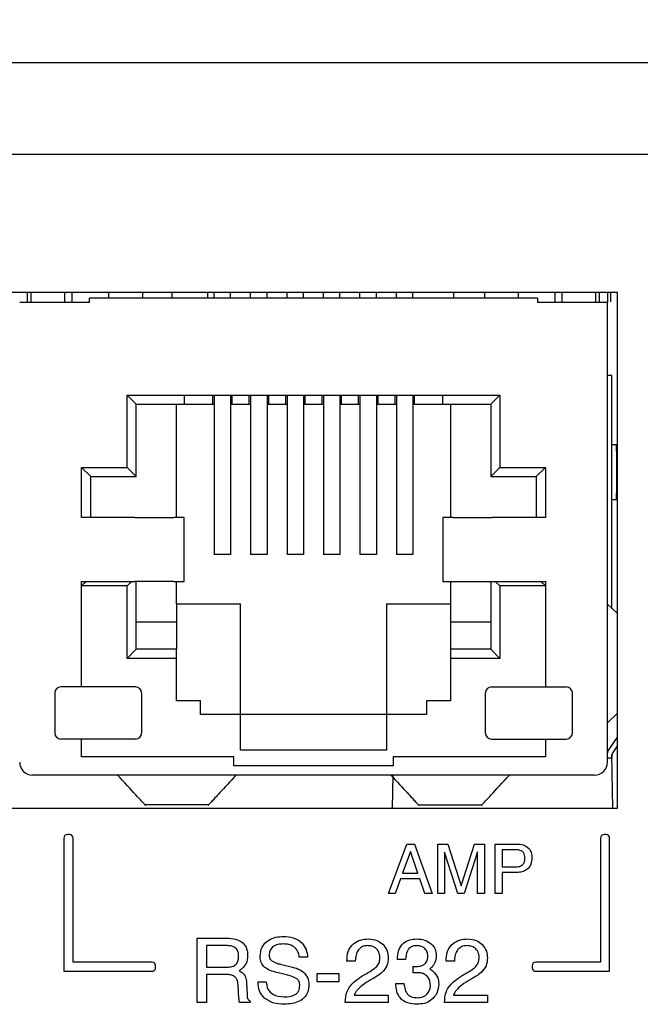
# Model space of a CAD drawing. Header units: inches. Extents: x 0.5 to 21.6, y 0.5 to 16.5.
# Tile 22 of 26: x 16.6 to 17.3, y 5.6 to 6.7. Entities that reach past the tile are written whole.
import ezdxf

# ---------------------------------------------------------------- set-up
doc = ezdxf.new("R2010")
doc.units = ezdxf.units.IN
doc.header["$MEASUREMENT"] = 0
doc.layers.add('2', color=179, linetype='Continuous')
doc.styles.add('SLDTEXTSTYLE1', font='TXT', dxfattribs={"width": 0.75})
doc.dimstyles.new('SLDDIMSTYLE1', dxfattribs={"dimtxt": 0.156, "dimasz": 0.18, "dimexe": 0, "dimexo": 0.0625, "dimgap": 0.039, "dimtad": 0, "dimtih": 1, "dimtoh": 1, "dimrnd": 1e-09, "dimzin": 12, "dimdsep": 46, "dimtxsty": 'SLDTEXTSTYLE1', "dimsah": 1, "dimcen": 0.09, "dimadec": 0, "dimazin": 3, "dimtfac": 1, "dimtdec": 3, "dimtofl": 0, "dimtmove": 0, "dimatfit": 3, "dimfxl": 1, "dimfrac": 2, "dimtolj": 1, "dimtzin": 12, "dimarcsym": 0})

# ---------------------------------------------------------------- blocks, each defined once
blk = doc.blocks.new('_D_1')
at = {"layer": '2'}
for p, q in [((10.5661, 6.2006), (10.5661, 8.4521)), ((14.0364, 8.4553), (13.9919, 8.4553)), ((13.9919, 8.4553), (13.9919, 8.2089)), ((14.5436, 8.4553), (14.588, 8.4553)), ((14.588, 8.4553), (14.588, 8.2089)), ((17.6951, 6.2006), (17.6951, 8.4521)), ((10.5661, 8.3321), (13.522, 8.3321)), ((17.6951, 8.3321), (14.662, 8.3321)), ((13.9919, 8.2089), (14.0364, 8.2089)), ((14.588, 8.2089), (14.5436, 8.2089))]:
    blk.add_line(p, q, dxfattribs=at)
for points in [[(10.5661, 8.3321), (10.7461, 8.3009), (10.7461, 8.3634)], [(17.6951, 8.3321), (17.5151, 8.3634), (17.5151, 8.3009)]]:
    blk.add_solid(points, dxfattribs=at)
at = {"layer": '2', "char_height": 0.156, "attachment_point": 1, "style": 'SLDTEXTSTYLE1'}
for s, insert in [('7.13', (13.5516, 8.41)), ('181.1', (14.0364, 8.41))]:
    blk.add_mtext(s, dxfattribs=dict(at, insert=insert))

msp = doc.modelspace()

# ---------------------------------------------------------------- linework, layer by layer
at = {"color": 7, "linetype": 'Continuous', "lineweight": 25}
for p, q in [((17.3827, 6.6656), (10.8337, 6.6656)), ((10.8037, 6.5656), (17.4057, 6.5656)), ((17.2748, 6.4136), (15.255, 6.4136)), ((16.6271, 6.4026), (16.6271, 6.4136)), ((16.6311, 6.4026), (16.6311, 6.4136)), ((16.6681, 6.4026), (16.6681, 6.4136)), ((16.6761, 6.4026), (16.6761, 6.4136)), ((16.6951, 6.4026), (16.6951, 6.4076)), ((17.1871, 6.4076), (16.6951, 6.4076)), ((16.7161, 6.4136), (16.7161, 6.4076)), ((16.7536, 6.4076), (16.7536, 6.4136)), ((16.7861, 6.4076), (16.7861, 6.4136)), ((16.8251, 6.4076), (16.8251, 6.4136)), ((16.8321, 6.4076), (16.8321, 6.4136)), ((16.8501, 6.4076), (16.8501, 6.4136)), ((16.8721, 6.4076), (16.8721, 6.4136)), ((16.8901, 6.4076), (16.8901, 6.4136)), ((16.9121, 6.4076), (16.9121, 6.4136)), ((16.9301, 6.4076), (16.9301, 6.4136)), ((16.9521, 6.4076), (16.9521, 6.4136)), ((16.9701, 6.4076), (16.9701, 6.4136)), ((16.9921, 6.4076), (16.9921, 6.4136)), ((17.0101, 6.4076), (17.0101, 6.4136)), ((17.0321, 6.4076), (17.0321, 6.4136)), ((17.0501, 6.4076), (17.0501, 6.4136)), ((17.0951, 6.4076), (17.0951, 6.4136)), ((17.1286, 6.4136), (17.1286, 6.4076)), ((17.1661, 6.4076), (17.1661, 6.4136)), ((17.1871, 6.4076), (17.1871, 6.4026)), ((17.2061, 6.4136), (17.2061, 6.4026)), ((17.2141, 6.4026), (17.2141, 6.4136)), ((17.2511, 6.4026), (17.2511, 6.4136)), ((17.2551, 6.4026), (17.2551, 6.4136)), ((17.2636, 6.4136), (17.2636, 6.4026)), ((17.2676, 6.4136), (17.2676, 6.4133)), ((17.2676, 6.4033), (17.2676, 6.4133)), ((17.2748, 5.8478), (17.2748, 6.4136)), ((16.6951, 6.4026), (16.6186, 6.4026)), ((17.2636, 6.4026), (17.1871, 6.4026)), ((17.2636, 5.8981), (17.2636, 6.4026)), ((17.2686, 6.3226), (17.2636, 6.3226)), ((17.2686, 6.3126), (17.2686, 6.3226)), ((17.2686, 6.067), (17.2686, 6.3126)), ((16.7366, 6.3011), (17.1456, 6.3011)), ((16.7366, 6.2216), (16.7366, 6.3011)), ((16.7366, 6.3011), (16.7466, 6.2911)), ((16.7996, 6.2911), (16.7996, 6.3011)), ((16.8306, 6.2911), (16.8306, 6.3011)), ((16.8321, 6.3011), (16.8321, 6.2918)), ((16.8501, 6.3011), (16.8501, 6.2918)), ((16.8516, 6.3011), (16.8516, 6.2911)), ((16.8706, 6.2911), (16.8706, 6.3011)), ((16.8721, 6.3011), (16.8721, 6.2918)), ((16.8901, 6.3011), (16.8901, 6.2918)), ((16.8916, 6.3011), (16.8916, 6.2911)), ((16.9106, 6.2911), (16.9106, 6.3011)), ((16.9121, 6.3011), (16.9121, 6.2918)), ((16.9301, 6.3011), (16.9301, 6.2918)), ((16.9316, 6.3011), (16.9316, 6.2911)), ((16.9506, 6.2911), (16.9506, 6.3011)), ((16.9521, 6.3011), (16.9521, 6.2918)), ((16.9701, 6.3011), (16.9701, 6.2918)), ((16.9716, 6.3011), (16.9716, 6.2911)), ((16.9906, 6.2911), (16.9906, 6.3011)), ((16.9921, 6.3011), (16.9921, 6.2918)), ((17.0101, 6.3011), (17.0101, 6.2918)), ((17.0116, 6.3011), (17.0116, 6.2911)), ((17.0306, 6.2911), (17.0306, 6.3011)), ((17.0321, 6.3011), (17.0321, 6.2918)), ((17.0501, 6.3011), (17.0501, 6.2918)), ((17.0516, 6.3011), (17.0516, 6.2911)), ((17.0826, 6.3011), (17.0826, 6.2911)), ((17.1456, 6.3011), (17.1356, 6.2911)), ((17.1456, 6.3011), (17.1456, 6.2216)), ((16.7466, 6.2911), (16.7996, 6.2911)), ((16.7466, 6.2116), (16.7466, 6.2911)), ((16.7906, 6.1666), (16.7906, 6.2911)), ((16.7996, 6.2911), (16.8306, 6.2911)), ((16.8306, 6.2911), (16.8321, 6.2911)), ((16.8321, 6.2918), (16.8321, 6.1261)), ((16.8501, 6.2918), (16.8501, 6.1261)), ((16.8501, 6.2911), (16.8516, 6.2911)), ((16.8516, 6.2911), (16.8706, 6.2911)), ((16.8706, 6.2911), (16.8721, 6.2911)), ((16.8721, 6.2918), (16.8721, 6.1261)), ((16.8901, 6.2918), (16.8901, 6.1261)), ((16.8901, 6.2911), (16.8916, 6.2911)), ((16.8916, 6.2911), (16.9106, 6.2911)), ((16.9106, 6.2911), (16.9121, 6.2911)), ((16.9121, 6.2918), (16.9121, 6.1261)), ((16.9301, 6.2918), (16.9301, 6.1261)), ((16.9301, 6.2911), (16.9316, 6.2911)), ((16.9316, 6.2911), (16.9506, 6.2911)), ((16.9506, 6.2911), (16.9521, 6.2911)), ((16.9521, 6.2918), (16.9521, 6.1261)), ((16.9701, 6.2918), (16.9701, 6.1261)), ((16.9701, 6.2911), (16.9716, 6.2911)), ((16.9716, 6.2911), (16.9906, 6.2911)), ((16.9906, 6.2911), (16.9921, 6.2911)), ((16.9921, 6.2918), (16.9921, 6.1261)), ((17.0101, 6.2918), (17.0101, 6.1261)), ((17.0101, 6.2911), (17.0116, 6.2911)), ((17.0116, 6.2911), (17.0306, 6.2911)), ((17.0306, 6.2911), (17.0321, 6.2911)), ((17.0321, 6.2918), (17.0321, 6.1261)), ((17.0501, 6.2918), (17.0501, 6.1261)), ((17.0501, 6.2911), (17.0516, 6.2911)), ((17.0516, 6.2911), (17.0826, 6.2911)), ((17.0826, 6.2911), (17.1356, 6.2911)), ((17.0916, 6.2911), (17.0916, 6.1666)), ((17.1356, 6.2911), (17.1356, 6.2116)), ((17.2736, 6.2466), (17.2686, 6.2466)), ((17.2736, 6.2396), (17.2736, 6.2466)), ((17.2736, 6.2396), (17.2736, 6.1936)), ((16.6866, 6.2216), (16.7366, 6.2216)), ((16.6866, 6.1666), (16.6866, 6.2216)), ((16.6966, 6.2116), (16.6866, 6.2216)), ((16.7366, 6.2216), (16.7466, 6.2116)), ((17.1456, 6.2216), (17.1356, 6.2116)), ((17.1456, 6.2216), (17.1956, 6.2216)), ((17.1956, 6.2216), (17.1856, 6.2116)), ((17.1956, 6.2216), (17.1956, 6.1666)), ((16.6966, 6.1666), (16.6966, 6.2116)), ((16.6966, 6.2116), (16.7466, 6.2116)), ((17.1356, 6.2116), (17.1856, 6.2116)), ((17.1856, 6.2116), (17.1856, 6.1666)), ((17.2736, 6.1866), (17.2736, 6.1936)), ((17.2686, 6.1866), (17.2736, 6.1866)), ((16.7339, 6.1666), (16.6866, 6.1666)), ((16.7451, 6.1666), (16.7339, 6.1666)), ((16.7451, 6.1666), (16.7878, 6.1666)), ((16.7991, 6.1666), (16.7878, 6.1666)), ((16.7991, 6.0966), (16.7991, 6.1666)), ((17.0831, 6.1666), (17.0831, 6.0966)), ((17.0943, 6.1666), (17.0831, 6.1666)), ((17.0943, 6.1666), (17.137, 6.1666)), ((17.1482, 6.1666), (17.137, 6.1666)), ((17.1956, 6.1666), (17.1482, 6.1666)), ((16.8501, 6.1261), (16.8321, 6.1261)), ((16.8901, 6.1261), (16.8721, 6.1261)), ((16.9301, 6.1261), (16.9121, 6.1261)), ((16.9701, 6.1261), (16.9521, 6.1261)), ((17.0101, 6.1261), (16.9921, 6.1261)), ((17.0501, 6.1261), (17.0321, 6.1261)), ((16.6866, 6.0966), (16.7339, 6.0966)), ((16.6866, 5.9808), (16.6866, 6.0966)), ((16.6866, 6.0916), (16.6916, 6.0966)), ((16.7339, 6.0966), (16.7451, 6.0966)), ((16.7366, 6.0916), (16.7416, 6.0966)), ((16.7878, 6.0966), (16.7451, 6.0966)), ((16.7466, 6.0221), (16.7466, 6.0966)), ((16.7878, 6.0966), (16.7991, 6.0966)), ((16.7906, 6.0721), (16.7906, 6.0966)), ((17.0831, 6.0966), (17.0943, 6.0966)), ((17.0916, 6.0966), (17.0916, 6.0721)), ((17.0943, 6.0966), (17.137, 6.0966)), ((17.1356, 6.0966), (17.1356, 6.0221)), ((17.137, 6.0966), (17.1482, 6.0966)), ((17.1456, 6.0916), (17.1406, 6.0966)), ((17.1482, 6.0966), (17.1956, 6.0966)), ((17.1906, 6.0966), (17.1956, 6.0916)), ((17.1956, 6.0966), (17.1956, 5.9808)), ((16.7366, 6.0916), (16.6866, 6.0916)), ((16.7366, 6.0121), (16.7366, 6.0916)), ((17.1456, 6.0916), (17.1456, 6.0121)), ((17.1956, 6.0916), (17.1456, 6.0916)), ((16.7906, 6.0721), (16.8611, 6.0721)), ((16.7906, 6.0721), (16.7906, 6.0221)), ((16.8611, 5.9506), (16.8611, 6.0721)), ((17.0211, 6.0721), (17.0916, 6.0721)), ((17.0211, 6.0721), (17.0211, 5.9506)), ((17.0916, 6.0721), (17.0916, 6.0221)), ((17.2748, 6.0613), (17.2636, 6.0716)), ((16.7466, 6.0521), (16.7906, 6.0521)), ((17.0916, 6.0521), (17.1356, 6.0521)), ((16.7366, 6.0121), (16.7466, 6.0221)), ((16.7906, 6.0221), (16.7466, 6.0221)), ((16.7906, 6.0121), (16.7906, 6.0221)), ((17.1356, 6.0221), (17.0916, 6.0221)), ((17.0916, 6.0221), (17.0916, 6.0121)), ((17.1456, 6.0121), (17.1356, 6.0221)), ((16.7906, 6.0121), (16.7366, 6.0121)), ((16.7906, 5.9656), (16.7906, 6.0121)), ((17.0916, 6.0121), (17.0916, 5.9656)), ((17.1456, 6.0121), (17.0916, 6.0121)), ((16.7458, 5.9808), (16.6636, 5.9808)), ((17.1364, 5.9808), (17.2186, 5.9808)), ((16.657, 5.9742), (16.657, 5.9302)), ((16.7524, 5.9742), (16.7524, 5.9302)), ((16.8171, 5.9656), (16.7906, 5.9656)), ((16.8171, 5.9506), (16.8171, 5.9656)), ((17.0651, 5.9656), (17.0651, 5.9506)), ((17.0916, 5.9656), (17.0651, 5.9656)), ((17.1298, 5.9302), (17.1298, 5.9742)), ((17.2252, 5.9302), (17.2252, 5.9742)), ((16.8611, 5.9506), (16.8171, 5.9506)), ((16.8611, 5.9116), (16.8611, 5.9506)), ((17.0211, 5.9506), (16.8611, 5.9506)), ((17.0211, 5.9506), (17.0211, 5.9116)), ((17.0651, 5.9506), (17.0211, 5.9506)), ((17.2636, 5.9416), (17.2748, 5.9519)), ((16.7458, 5.9236), (16.6636, 5.9236)), ((16.6866, 5.9041), (16.6866, 5.9236)), ((17.1364, 5.9236), (17.2186, 5.9236)), ((17.1956, 5.9236), (17.1956, 5.9041)), ((17.2645, 5.9109), (17.2748, 5.9257)), ((17.0211, 5.9116), (16.8611, 5.9116)), ((17.2748, 5.9164), (17.2695, 5.9088)), ((16.8536, 5.9041), (16.6866, 5.9041)), ((16.8536, 5.8941), (16.8536, 5.9041)), ((17.0286, 5.9041), (17.0286, 5.8941)), ((17.1956, 5.9041), (17.0286, 5.9041)), ((17.2686, 5.9026), (17.2636, 5.9026)), ((17.2686, 5.906), (17.2686, 5.9026)), ((17.2698, 5.8478), (17.2687, 5.9072)), ((17.0286, 5.8941), (16.8536, 5.8941)), ((17.2496, 5.8841), (16.6326, 5.8841)), ((17.028, 5.8841), (17.0274, 5.8478)), ((15.255, 5.8478), (17.2748, 5.8478)), ((16.8261, 5.8516), (16.7561, 5.8516)), ((17.0561, 5.8516), (17.1261, 5.8516)), ((16.6671, 5.8149), (16.6671, 5.6688)), ((16.6731, 5.8189), (16.6711, 5.8189)), ((16.6771, 5.6788), (16.6771, 5.8149)), ((17.2561, 5.8149), (17.2561, 5.6788)), ((17.2621, 5.8189), (17.2601, 5.8189)), ((17.2661, 5.6688), (17.2661, 5.8149)), ((17.0233, 5.7543), (17.0436, 5.8084)), ((17.0436, 5.8084), (17.0519, 5.8084)), ((17.0519, 5.8084), (17.0712, 5.7543)), ((17.0774, 5.7543), (17.0774, 5.8084)), ((17.0774, 5.8084), (17.0885, 5.8084)), ((17.0885, 5.8084), (17.1032, 5.7626)), ((17.1032, 5.7626), (17.1177, 5.8084)), ((17.1177, 5.8084), (17.1288, 5.8084)), ((17.1288, 5.8084), (17.1288, 5.7543)), ((17.1406, 5.8084), (17.1641, 5.8084)), ((17.1406, 5.7543), (17.1406, 5.8084)), ((17.1624, 5.8022), (17.1482, 5.8022)), ((17.1482, 5.8022), (17.1482, 5.7834)), ((17.0474, 5.8004), (17.0388, 5.7765)), ((17.0474, 5.8004), (17.0474, 5.8004)), ((17.0557, 5.7765), (17.0474, 5.8004)), ((17.085, 5.7997), (17.085, 5.7543)), ((17.0996, 5.7543), (17.085, 5.7997)), ((17.1211, 5.7998), (17.1066, 5.7543)), ((17.1211, 5.7543), (17.1211, 5.7998)), ((17.1482, 5.7834), (17.1624, 5.7834)), ((17.0365, 5.7702), (17.0308, 5.7543)), ((17.0578, 5.7702), (17.0365, 5.7702)), ((17.0388, 5.7765), (17.0557, 5.7765)), ((17.0634, 5.7543), (17.0578, 5.7702)), ((17.1482, 5.7772), (17.1482, 5.7543)), ((17.0308, 5.7543), (17.0233, 5.7543)), ((17.0712, 5.7543), (17.0634, 5.7543)), ((17.085, 5.7543), (17.0774, 5.7543)), ((17.1066, 5.7543), (17.0996, 5.7543)), ((17.1288, 5.7543), (17.1211, 5.7543)), ((17.1482, 5.7543), (17.1406, 5.7543)), ((16.8135, 5.7052), (16.8461, 5.7052)), ((16.8135, 5.6344), (16.8135, 5.7052)), ((16.8457, 5.697), (16.8235, 5.697)), ((16.8235, 5.697), (16.8235, 5.6734)), ((16.9346, 5.6843), (16.9255, 5.6843)), ((16.7638, 5.6788), (16.6771, 5.6788)), ((16.7678, 5.6728), (16.7678, 5.6748)), ((16.8235, 5.6734), (16.8464, 5.6734)), ((16.9061, 5.6762), (16.918, 5.6733)), ((16.9868, 5.6798), (16.9777, 5.6798)), ((17.0422, 5.6816), (17.0331, 5.6816)), ((17.0503, 5.667), (17.0503, 5.6743)), ((17.0957, 5.6798), (17.0866, 5.6798)), ((17.181, 5.6748), (17.181, 5.6728)), ((17.2561, 5.6788), (17.185, 5.6788)), ((16.6671, 5.6688), (16.7638, 5.6688)), ((16.8453, 5.6652), (16.8235, 5.6652)), ((16.8235, 5.6652), (16.8235, 5.6344)), ((16.8595, 5.6694), (16.861, 5.6686)), ((16.9113, 5.665), (16.8993, 5.668)), ((16.9451, 5.6662), (16.9687, 5.6662)), ((16.9451, 5.6571), (16.9451, 5.6662)), ((16.9687, 5.6662), (16.9687, 5.6571)), ((17.185, 5.6688), (17.2661, 5.6688)), ((16.8586, 5.6472), (16.8584, 5.6529)), ((16.8677, 5.6561), (16.8681, 5.6432)), ((16.8802, 5.6571), (16.8893, 5.6571)), ((16.8802, 5.6566), (16.8802, 5.6571)), ((16.9687, 5.6571), (16.9451, 5.6571)), ((17.0313, 5.6553), (17.0403, 5.6553)), ((16.9857, 5.6426), (17.0231, 5.6426)), ((17.0231, 5.6426), (17.0231, 5.6344)), ((17.0946, 5.6426), (17.132, 5.6426)), ((17.132, 5.6426), (17.132, 5.6344)), ((16.8235, 5.6344), (16.8135, 5.6344)), ((16.8717, 5.6344), (16.8599, 5.6344)), ((16.8717, 5.6362), (16.8717, 5.6344)), ((16.9759, 5.6344), (16.9759, 5.6346)), ((17.0231, 5.6344), (16.9759, 5.6344)), ((17.0848, 5.6344), (17.0848, 5.6346)), ((17.132, 5.6344), (17.0848, 5.6344))]:
    msp.add_line(p, q, dxfattribs=at)
for centre, radius, start, end in [((16.6636, 5.9742), 0.0066, 90, 180), ((16.7458, 5.9742), 0.0066, 0, 90), ((17.1364, 5.9742), 0.0066, 90, 180), ((17.2186, 5.9742), 0.0066, 0, 90), ((16.6636, 5.9302), 0.0066, 180, 270), ((16.7458, 5.9302), 0.0066, 270, 0), ((17.1364, 5.9302), 0.0066, 180, 270), ((17.2186, 5.9302), 0.0066, 270, 0), ((16.6326, 5.8981), 0.014, 180, 270), ((17.2496, 5.8981), 0.014, 270, 0), ((16.6711, 5.8149), 0.004, 90, 180), ((16.6731, 5.8149), 0.004, 0, 90), ((17.2601, 5.8149), 0.004, 90, 180), ((17.2621, 5.8149), 0.004, 360, 90), ((16.7638, 5.6748), 0.004, 0, 90), ((16.7638, 5.6728), 0.004, 270, 0), ((17.185, 5.6748), 0.004, 90, 180), ((17.185, 5.6728), 0.004, 180, 270)]:
    msp.add_arc(centre, radius, start, end, dxfattribs=at)
for centre in [(17.2708, 5.9082), (17.2758, 5.906)]:
    msp.add_ellipse(centre, major_axis=(0.0072, 0), ratio=0.785719, start_param=2.640781, end_param=3.141593, dxfattribs=at)
for points, knots in [([(16.7561, 5.8516), (16.7562, 5.8514), (16.7565, 5.8511), (16.7567, 5.8509), (16.7473, 5.861), (16.7335, 5.8761), (16.7261, 5.8841)], [0, 0, 0, 0, 0.276141, 0.548039, 0.758645, 1, 1, 1, 1]), ([(16.8561, 5.8841), (16.8496, 5.8771), (16.8376, 5.8641), (16.8281, 5.8538), (16.8243, 5.8496), (16.8253, 5.8508), (16.8261, 5.8516)], [0, 0, 0, 0, 0.208244, 0.389051, 0.567386, 1, 1, 1, 1]), ([(17.0261, 5.8841), (17.0325, 5.8771), (17.0445, 5.8641), (17.054, 5.8538), (17.0579, 5.8496), (17.0568, 5.8508), (17.0561, 5.8516)], [0, 0, 0, 0, 0.208244, 0.389051, 0.567386, 1, 1, 1, 1]), ([(17.1261, 5.8516), (17.1259, 5.8514), (17.1257, 5.8511), (17.1254, 5.8509), (17.1348, 5.861), (17.1487, 5.8761), (17.1561, 5.8841)], [0, 0, 0, 0, 0.276141, 0.548039, 0.758645, 1, 1, 1, 1]), ([(17.1732, 5.7934), (17.1731, 5.7944), (17.173, 5.7964), (17.1718, 5.7992), (17.1682, 5.8019), (17.1648, 5.8021), (17.1624, 5.8022)], [0, 0, 0, 0, 0.187544, 0.37428, 0.560696, 1, 1, 1, 1]), ([(17.1641, 5.8084), (17.1665, 5.8083), (17.1712, 5.808), (17.1771, 5.8045), (17.1804, 5.7991), (17.1807, 5.7954), (17.1808, 5.7936)], [0, 0, 0, 0, 0.280746, 0.559847, 0.779548, 1, 1, 1, 1]), ([(17.1624, 5.7834), (17.164, 5.7835), (17.1671, 5.7836), (17.1713, 5.7858), (17.173, 5.7897), (17.1731, 5.7921), (17.1732, 5.7934)], [0, 0, 0, 0, 0.281169, 0.559206, 0.778937, 1, 1, 1, 1]), ([(17.1808, 5.7936), (17.1806, 5.7911), (17.1803, 5.7861), (17.1759, 5.7804), (17.1701, 5.7776), (17.1663, 5.7774), (17.1643, 5.7772)], [0, 0, 0, 0, 0.2803011, 0.5589787, 0.7791252, 1, 1, 1, 1]), ([(17.1643, 5.7772), (17.1613, 5.7773), (17.1559, 5.7773), (17.1506, 5.7772), (17.1482, 5.7772)], [0, 0, 0, 0, 0.56, 1, 1, 1, 1]), ([(16.8461, 5.7052), (16.8492, 5.705), (16.8555, 5.7047), (16.8638, 5.7007), (16.8683, 5.6936), (16.8687, 5.6886), (16.8688, 5.6861)], [0, 0, 0, 0, 0.281069, 0.560129, 0.779501, 1, 1, 1, 1]), ([(16.8824, 5.685), (16.8828, 5.6886), (16.8836, 5.6958), (16.891, 5.7032), (16.8996, 5.7066), (16.9052, 5.7068), (16.908, 5.707)], [0, 0, 0, 0, 0.279428, 0.558248, 0.778842, 1, 1, 1, 1]), ([(16.908, 5.707), (16.9117, 5.7068), (16.919, 5.7063), (16.9281, 5.701), (16.9336, 5.6929), (16.9342, 5.6872), (16.9346, 5.6843)], [0, 0, 0, 0, 0.280644, 0.559807, 0.779582, 1, 1, 1, 1]), ([(16.8589, 5.6854), (16.8588, 5.6873), (16.8585, 5.6911), (16.8549, 5.6954), (16.8502, 5.6968), (16.8472, 5.6969), (16.8457, 5.697)], [0, 0, 0, 0, 0.28068, 0.557794, 0.778469, 1, 1, 1, 1]), ([(16.9083, 5.6988), (16.9062, 5.6987), (16.9019, 5.6985), (16.8962, 5.6962), (16.8928, 5.6915), (16.8925, 5.6881), (16.8924, 5.6864)], [0, 0, 0, 0, 0.281174, 0.560603, 0.779758, 1, 1, 1, 1]), ([(16.9255, 5.6843), (16.9251, 5.6866), (16.9243, 5.6913), (16.9195, 5.6963), (16.9139, 5.6985), (16.9102, 5.6987), (16.9083, 5.6988)], [0, 0, 0, 0, 0.279936, 0.558759, 0.779118, 1, 1, 1, 1]), ([(16.9777, 5.6798), (16.9779, 5.6834), (16.9783, 5.6907), (16.9843, 5.6994), (16.9928, 5.7037), (16.9985, 5.7041), (17.0013, 5.7043)], [0, 0, 0, 0, 0.2804645, 0.5591721, 0.7792019, 1, 1, 1, 1]), ([(17.0004, 5.697), (16.9989, 5.6969), (16.9958, 5.6966), (16.9917, 5.6942), (16.9877, 5.6887), (16.9872, 5.6834), (16.9868, 5.6798)], [0, 0, 0, 0, 0.187105, 0.3737, 0.56076, 1, 1, 1, 1]), ([(17.014, 5.6842), (17.0138, 5.6861), (17.0134, 5.6901), (17.0096, 5.6944), (17.0051, 5.6967), (17.002, 5.6969), (17.0004, 5.697)], [0, 0, 0, 0, 0.279614, 0.559008, 0.779255, 1, 1, 1, 1]), ([(17.0013, 5.7043), (17.0046, 5.704), (17.0104, 5.7036), (17.015, 5.7), (17.017, 5.6985)], [0, 0, 0, 0, 0.55981, 1, 1, 1, 1]), ([(17.017, 5.6985), (17.019, 5.696), (17.0226, 5.6916), (17.0229, 5.686), (17.0231, 5.6836)], [0, 0, 0, 0, 0.558579, 1, 1, 1, 1]), ([(17.0331, 5.6816), (17.0333, 5.6849), (17.0337, 5.6915), (17.0388, 5.6997), (17.0466, 5.7038), (17.0518, 5.7041), (17.0544, 5.7043)], [0, 0, 0, 0, 0.280678, 0.559389, 0.77923, 1, 1, 1, 1]), ([(17.0543, 5.697), (17.0529, 5.6969), (17.0501, 5.6967), (17.0464, 5.6946), (17.0429, 5.6896), (17.0425, 5.6849), (17.0422, 5.6816)], [0, 0, 0, 0, 0.187119, 0.373631, 0.560409, 1, 1, 1, 1]), ([(17.0667, 5.6855), (17.0665, 5.6873), (17.0661, 5.6908), (17.0626, 5.6947), (17.0585, 5.6967), (17.0557, 5.6969), (17.0543, 5.697)], [0, 0, 0, 0, 0.279442, 0.558761, 0.779174, 1, 1, 1, 1]), ([(17.0544, 5.7043), (17.0573, 5.7041), (17.0632, 5.7037), (17.0705, 5.6995), (17.0751, 5.6931), (17.0755, 5.6885), (17.0757, 5.6862)], [0, 0, 0, 0, 0.280665, 0.560176, 0.779912, 1, 1, 1, 1]), ([(17.0866, 5.6798), (17.0868, 5.6834), (17.0872, 5.6907), (17.0932, 5.6994), (17.1017, 5.7037), (17.1074, 5.7041), (17.1102, 5.7043)], [0, 0, 0, 0, 0.280465, 0.559172, 0.779202, 1, 1, 1, 1]), ([(17.1093, 5.697), (17.1078, 5.6969), (17.1047, 5.6966), (17.1006, 5.6942), (17.0966, 5.6887), (17.096, 5.6834), (17.0957, 5.6798)], [0, 0, 0, 0, 0.187105, 0.3737, 0.56076, 1, 1, 1, 1]), ([(17.1229, 5.6842), (17.1227, 5.6861), (17.1223, 5.6901), (17.1185, 5.6944), (17.1139, 5.6967), (17.1109, 5.6969), (17.1093, 5.697)], [0, 0, 0, 0, 0.279614, 0.559008, 0.779255, 1, 1, 1, 1]), ([(17.1102, 5.7043), (17.1135, 5.704), (17.1193, 5.7036), (17.1239, 5.7), (17.1259, 5.6985)], [0, 0, 0, 0, 0.55981, 1, 1, 1, 1]), ([(17.1259, 5.6985), (17.1279, 5.696), (17.1315, 5.6916), (17.1318, 5.686), (17.132, 5.6836)], [0, 0, 0, 0, 0.558579, 1, 1, 1, 1]), ([(16.8464, 5.6734), (16.8483, 5.6735), (16.852, 5.6736), (16.8568, 5.6764), (16.8586, 5.681), (16.8588, 5.6839), (16.8589, 5.6854)], [0, 0, 0, 0, 0.28117, 0.558857, 0.778824, 1, 1, 1, 1]), ([(16.8688, 5.6861), (16.8686, 5.683), (16.8681, 5.6775), (16.8644, 5.6734), (16.8628, 5.6717)], [0, 0, 0, 0, 0.559921, 1, 1, 1, 1]), ([(16.8864, 5.6741), (16.8851, 5.6759), (16.8827, 5.6792), (16.8825, 5.6832), (16.8824, 5.685)], [0, 0, 0, 0, 0.5581213, 1, 1, 1, 1]), ([(16.8924, 5.6864), (16.8925, 5.6851), (16.8927, 5.6827), (16.8944, 5.681), (16.8952, 5.6803)], [0, 0, 0, 0, 0.560167, 1, 1, 1, 1]), ([(17.0016, 5.6677), (17.0037, 5.669), (17.0072, 5.6711), (17.0115, 5.6749), (17.0138, 5.6793), (17.0139, 5.6825), (17.014, 5.6842)], [0, 0, 0, 0, 0.340513, 0.560529, 0.779945, 1, 1, 1, 1]), ([(17.0231, 5.6836), (17.0229, 5.6805), (17.0224, 5.6745), (17.0153, 5.6659), (17.0086, 5.6621), (17.0045, 5.6598)], [0, 0, 0, 0, 0.2796653, 0.5585838, 1, 1, 1, 1]), ([(17.0635, 5.6772), (17.0645, 5.6785), (17.0664, 5.681), (17.0666, 5.6841), (17.0667, 5.6855)], [0, 0, 0, 0, 0.557907, 1, 1, 1, 1]), ([(17.0757, 5.6862), (17.0755, 5.6834), (17.0752, 5.6785), (17.0721, 5.6748), (17.0707, 5.6731)], [0, 0, 0, 0, 0.559878, 1, 1, 1, 1]), ([(17.1105, 5.6677), (17.1126, 5.669), (17.1161, 5.6711), (17.1204, 5.6749), (17.1226, 5.6793), (17.1228, 5.6825), (17.1229, 5.6842)], [0, 0, 0, 0, 0.340513, 0.560529, 0.779945, 1, 1, 1, 1]), ([(17.132, 5.6836), (17.1318, 5.6805), (17.1313, 5.6745), (17.1241, 5.6659), (17.1175, 5.6621), (17.1134, 5.6598)], [0, 0, 0, 0, 0.279665, 0.558584, 1, 1, 1, 1]), ([(16.8993, 5.668), (16.8967, 5.6686), (16.892, 5.6699), (16.8881, 5.6728), (16.8864, 5.6741)], [0, 0, 0, 0, 0.560796, 1, 1, 1, 1]), ([(16.8952, 5.6803), (16.8971, 5.6793), (16.9006, 5.6775), (16.9044, 5.6766), (16.9061, 5.6762)], [0, 0, 0, 0, 0.559062, 1, 1, 1, 1]), ([(16.918, 5.6733), (16.9209, 5.6725), (16.926, 5.6712), (16.93, 5.6678), (16.9317, 5.6663)], [0, 0, 0, 0, 0.560847, 1, 1, 1, 1]), ([(17.0503, 5.6743), (17.0516, 5.6742), (17.0539, 5.6739), (17.0563, 5.6742), (17.0573, 5.6743)], [0, 0, 0, 0, 0.559565, 1, 1, 1, 1]), ([(17.0573, 5.6743), (17.0586, 5.6746), (17.0609, 5.6751), (17.0627, 5.6765), (17.0635, 5.6772)], [0, 0, 0, 0, 0.560015, 1, 1, 1, 1]), ([(17.0707, 5.6731), (17.0704, 5.6727), (17.0697, 5.6721), (17.069, 5.6716), (17.0687, 5.6714)], [0, 0, 0, 0, 0.559864, 1, 1, 1, 1]), ([(16.8584, 5.6529), (16.8583, 5.6548), (16.858, 5.6587), (16.8548, 5.6635), (16.8499, 5.6651), (16.8469, 5.6652), (16.8453, 5.6652)], [0, 0, 0, 0, 0.281191, 0.558148, 0.778587, 1, 1, 1, 1]), ([(16.8628, 5.6717), (16.8622, 5.6712), (16.8611, 5.6704), (16.86, 5.6697), (16.8595, 5.6694)], [0, 0, 0, 0, 0.5598649, 1, 1, 1, 1]), ([(16.861, 5.6686), (16.8622, 5.6678), (16.8645, 5.6662), (16.8671, 5.6619), (16.8675, 5.6583), (16.8677, 5.6561)], [0, 0, 0, 0, 0.2802071, 0.5603581, 1, 1, 1, 1]), ([(16.923, 5.6604), (16.9209, 5.6615), (16.9172, 5.6635), (16.9131, 5.6645), (16.9113, 5.665)], [0, 0, 0, 0, 0.5588445, 1, 1, 1, 1]), ([(16.9317, 5.6663), (16.9332, 5.6641), (16.9358, 5.6602), (16.9359, 5.6555), (16.936, 5.6534)], [0, 0, 0, 0, 0.557927, 1, 1, 1, 1]), ([(16.9759, 5.6346), (16.9762, 5.6388), (16.9768, 5.6472), (16.9866, 5.6592), (16.9959, 5.6645), (17.0016, 5.6677)], [0, 0, 0, 0, 0.279781, 0.558601, 1, 1, 1, 1]), ([(17.0575, 5.6671), (17.0561, 5.6671), (17.0538, 5.6673), (17.0514, 5.6671), (17.0503, 5.667)], [0, 0, 0, 0, 0.560501, 1, 1, 1, 1]), ([(17.0657, 5.6635), (17.0643, 5.6645), (17.0619, 5.6665), (17.0588, 5.6669), (17.0575, 5.6671)], [0, 0, 0, 0, 0.5588612, 1, 1, 1, 1]), ([(17.0694, 5.6535), (17.0692, 5.6556), (17.069, 5.6593), (17.0667, 5.6622), (17.0657, 5.6635)], [0, 0, 0, 0, 0.560105, 1, 1, 1, 1]), ([(17.0687, 5.6714), (17.0694, 5.6709), (17.0709, 5.6702), (17.0721, 5.6691), (17.0726, 5.6687)], [0, 0, 0, 0, 0.559763, 1, 1, 1, 1]), ([(17.0726, 5.6687), (17.0745, 5.6664), (17.078, 5.6624), (17.0783, 5.6571), (17.0785, 5.6548)], [0, 0, 0, 0, 0.55828, 1, 1, 1, 1]), ([(17.0848, 5.6346), (17.0851, 5.6388), (17.0857, 5.6472), (17.0955, 5.6592), (17.1048, 5.6645), (17.1105, 5.6677)], [0, 0, 0, 0, 0.279781, 0.558601, 1, 1, 1, 1]), ([(16.8877, 5.6391), (16.8852, 5.6419), (16.8808, 5.6469), (16.8804, 5.6536), (16.8802, 5.6566)], [0, 0, 0, 0, 0.558209, 1, 1, 1, 1]), ([(16.8893, 5.6571), (16.8896, 5.6544), (16.8902, 5.649), (16.8975, 5.6417), (16.9045, 5.6411), (16.9088, 5.6407)], [0, 0, 0, 0, 0.2808, 0.560336, 1, 1, 1, 1]), ([(16.9088, 5.6407), (16.9129, 5.641), (16.918, 5.6412), (16.9229, 5.6446), (16.9255, 5.6477), (16.9258, 5.6508), (16.926, 5.6528)], [0, 0, 0, 0, 0.499276, 0.625013, 0.750661, 1, 1, 1, 1]), ([(16.936, 5.6534), (16.9358, 5.651), (16.9354, 5.6462), (16.9315, 5.64), (16.923, 5.6337), (16.9149, 5.6331), (16.9092, 5.6326)], [0, 0, 0, 0, 0.187148, 0.373944, 0.561156, 1, 1, 1, 1]), ([(16.926, 5.6528), (16.9259, 5.6544), (16.9258, 5.6573), (16.9239, 5.6594), (16.923, 5.6604)], [0, 0, 0, 0, 0.560841, 1, 1, 1, 1]), ([(17.0045, 5.6598), (17.0013, 5.6579), (16.9954, 5.6546), (16.9907, 5.6499), (16.9886, 5.6478)], [0, 0, 0, 0, 0.560528, 1, 1, 1, 1]), ([(17.0548, 5.6326), (17.0513, 5.6328), (17.0444, 5.6331), (17.0358, 5.6388), (17.032, 5.6471), (17.0315, 5.6525), (17.0313, 5.6553)], [0, 0, 0, 0, 0.28074, 0.558729, 0.778912, 1, 1, 1, 1]), ([(17.0403, 5.6553), (17.0406, 5.653), (17.0412, 5.6485), (17.0443, 5.6427), (17.0498, 5.6401), (17.0534, 5.6399), (17.0552, 5.6398)], [0, 0, 0, 0, 0.281178, 0.559637, 0.779161, 1, 1, 1, 1]), ([(17.0785, 5.6548), (17.0781, 5.6514), (17.0774, 5.6446), (17.0708, 5.6371), (17.0629, 5.6331), (17.0575, 5.6328), (17.0548, 5.6326)], [0, 0, 0, 0, 0.279637, 0.558928, 0.779238, 1, 1, 1, 1]), ([(17.0552, 5.6398), (17.0572, 5.64), (17.0614, 5.6404), (17.0662, 5.6439), (17.069, 5.6486), (17.0693, 5.6518), (17.0694, 5.6535)], [0, 0, 0, 0, 0.280093, 0.559425, 0.779504, 1, 1, 1, 1]), ([(17.1134, 5.6598), (17.1102, 5.6579), (17.1043, 5.6546), (17.0996, 5.6499), (17.0975, 5.6478)], [0, 0, 0, 0, 0.560528, 1, 1, 1, 1]), ([(16.8599, 5.6344), (16.8596, 5.6368), (16.8589, 5.641), (16.8587, 5.6453), (16.8586, 5.6472)], [0, 0, 0, 0, 0.559572, 1, 1, 1, 1]), ([(16.8681, 5.6432), (16.8681, 5.6416), (16.8681, 5.6393), (16.87, 5.6371), (16.8711, 5.6365), (16.8717, 5.6362)], [0, 0, 0, 0, 0.559415, 0.779293, 1, 1, 1, 1]), ([(16.9886, 5.6478), (16.988, 5.6469), (16.9868, 5.6452), (16.986, 5.6434), (16.9857, 5.6426)], [0, 0, 0, 0, 0.559696, 1, 1, 1, 1]), ([(17.0975, 5.6478), (17.0969, 5.6469), (17.0957, 5.6452), (17.0949, 5.6434), (17.0946, 5.6426)], [0, 0, 0, 0, 0.559696, 1, 1, 1, 1]), ([(16.9092, 5.6326), (16.9048, 5.6328), (16.8971, 5.6331), (16.8906, 5.6372), (16.8877, 5.6391)], [0, 0, 0, 0, 0.560553, 1, 1, 1, 1])]:
    msp.add_open_spline(points, degree=3, knots=knots, dxfattribs=at)

# ---------------------------------------------------------------- dimensions: what is measured, and where the dimension line sits
at = {"layer": '2'}
dim = msp.add_linear_dim(base=(17.6951, 8.3321), p1=(10.5661, 6.1406), p2=(17.6951, 6.1406), dimstyle='SLDDIMSTYLE1', dxfattribs=at)
dim.commit()
dim.dimension.update_dxf_attribs({"geometry": '_D_1', "text_midpoint": (14.092, 8.3321), "dimtype": 160})

doc.saveas('drawing.dxf')
